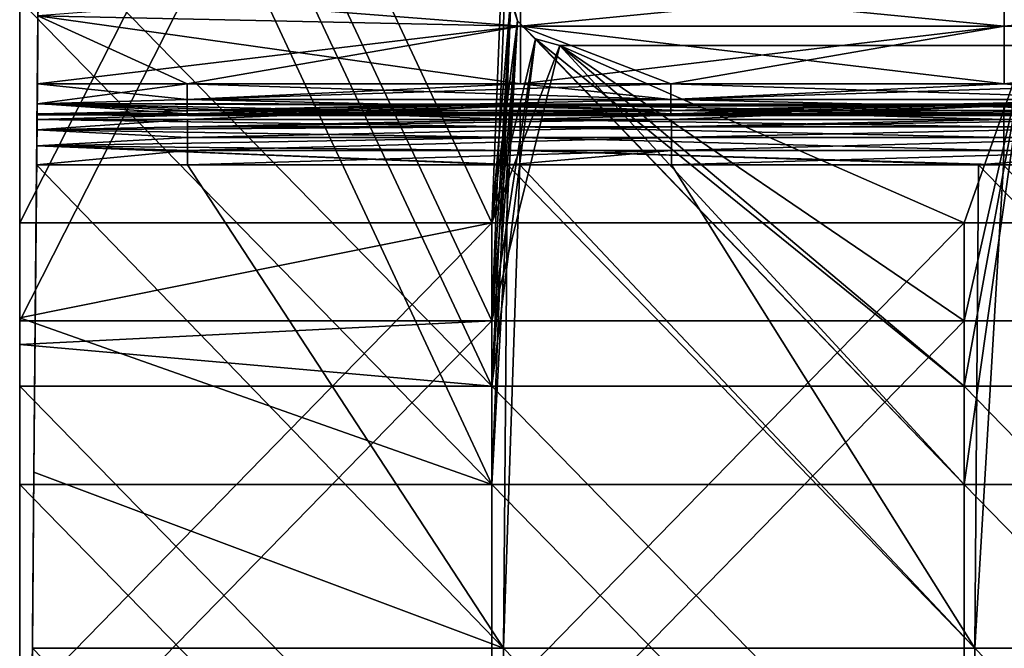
# Model space of a CAD drawing. Header units: millimetres. Extents: x -125 to 125, y -5 to 106.
# Tile 22 of 206: x -125 to -105, y 30 to 43. Entities that reach past the tile are written whole.
import ezdxf

# ---------------------------------------------------------------- set-up
doc = ezdxf.new("R2010")
doc.units = ezdxf.units.MM
doc.header["$LTSCALE"] = 65.185185
for name, color, linetype in [('106', 7, 'CONTINUOUS'), ('107', 7, 'CONTINUOUS'), ('109', 7, 'CONTINUOUS'), ('110', 7, 'CONTINUOUS'), ('111', 7, 'CONTINUOUS'), ('112', 7, 'CONTINUOUS'), ('113', 7, 'CONTINUOUS'), ('114', 7, 'CONTINUOUS'), ('134', 7, 'CONTINUOUS'), ('135', 7, 'CONTINUOUS'), ('136', 7, 'CONTINUOUS'), ('240', 7, 'CONTINUOUS'), ('244', 7, 'CONTINUOUS'), ('248', 7, 'CONTINUOUS'), ('250', 7, 'CONTINUOUS'), ('254', 7, 'CONTINUOUS'), ('274', 7, 'CONTINUOUS'), ('275', 7, 'CONTINUOUS'), ('276', 7, 'CONTINUOUS'), ('279', 7, 'CONTINUOUS')]:
    doc.layers.add(name, color=color, linetype=linetype)

msp = doc.modelspace()

# ---------------------------------------------------------------- linework, layer by layer
at = {"layer": '106', "linetype": 'CONTINUOUS'}
for points in [[(-124.709, 33.311, 49.709), (-124.623, 43.161, 43.27), (-124.709, 33.311, 40.671), (-124.709, 33.311, 49.709)], [(-124.64, 41.219, 44.571), (-124.623, 43.161, 43.27), (-124.709, 33.311, 49.709), (-124.64, 41.219, 44.571)], [(-124.623, 43.161, -43.27), (-124.628, 42.6, -43.792), (-124.709, 33.311, -40.671), (-124.623, 43.161, -43.27)], [(-124.623, 43.16, -33.582), (-124.623, 43.161, -43.27), (-124.709, 33.311, -40.671), (-124.623, 43.16, -33.582)], [(-124.623, 43.161, 43.27), (-124.623, 43.16, 33.582), (-124.709, 33.311, 40.671), (-124.623, 43.161, 43.27)], [(-124.623, 43.16, -14.392), (-124.623, 43.16, -23.987), (-124.709, 33.311, -22.595), (-124.623, 43.16, -14.392)], [(-124.709, 33.311, 13.557), (-124.623, 43.16, 4.798), (-124.709, 33.311, 4.519), (-124.709, 33.311, 13.557)], [(-124.709, 33.311, -22.595), (-124.623, 43.16, -23.987), (-124.709, 33.311, -31.633), (-124.709, 33.311, -22.595)], [(-124.623, 43.16, -23.987), (-124.623, 43.16, -33.582), (-124.709, 33.311, -31.633), (-124.623, 43.16, -23.987)], [(-124.709, 33.311, -31.633), (-124.623, 43.16, -33.582), (-124.709, 33.311, -40.671), (-124.709, 33.311, -31.633)], [(-124.709, 33.311, -13.557), (-124.623, 43.16, -14.392), (-124.709, 33.311, -22.595), (-124.709, 33.311, -13.557)], [(-124.623, 43.16, -4.797), (-124.623, 43.16, -14.392), (-124.709, 33.311, -13.557), (-124.623, 43.16, -4.797)], [(-124.623, 43.16, 14.393), (-124.623, 43.16, 4.798), (-124.709, 33.311, 13.557), (-124.623, 43.16, 14.393)], [(-124.709, 33.311, -4.519), (-124.623, 43.16, -4.797), (-124.709, 33.311, -13.557), (-124.709, 33.311, -4.519)], [(-124.709, 33.311, 4.519), (-124.623, 43.16, -4.797), (-124.709, 33.311, -4.519), (-124.709, 33.311, 4.519)], [(-124.623, 43.16, 4.798), (-124.623, 43.16, -4.797), (-124.709, 33.311, 4.519), (-124.623, 43.16, 4.798)], [(-124.709, 33.311, 31.633), (-124.623, 43.16, 23.988), (-124.709, 33.311, 22.595), (-124.709, 33.311, 31.633)], [(-124.709, 33.311, 40.671), (-124.623, 43.16, 33.582), (-124.709, 33.311, 31.633), (-124.709, 33.311, 40.671)], [(-124.623, 43.16, 23.988), (-124.623, 43.16, 14.393), (-124.709, 33.311, 22.595), (-124.623, 43.16, 23.988)], [(-124.709, 33.311, 22.595), (-124.623, 43.16, 14.393), (-124.709, 33.311, 13.557), (-124.709, 33.311, 22.595)], [(-124.623, 43.16, 33.582), (-124.623, 43.16, 23.988), (-124.709, 33.311, 31.633), (-124.623, 43.16, 33.582)], [(-124.628, 42.599, 43.793), (-124.623, 43.161, 43.27), (-124.64, 41.219, 44.571), (-124.628, 42.599, 43.793)], [(-124.628, 42.6, -43.792), (-124.64, 41.219, -44.571), (-124.709, 33.311, -40.671), (-124.628, 42.6, -43.792)], [(-124.644, 40.81, 44.854), (-124.64, 41.219, 44.571), (-124.709, 33.311, 49.709), (-124.644, 40.81, 44.854)], [(-124.64, 41.219, -44.571), (-124.644, 40.81, -44.854), (-124.709, 33.311, -40.671), (-124.64, 41.219, -44.571)], [(-124.647, 40.491, 49.011), (-124.644, 40.815, 47.413), (-124.709, 33.311, 49.709), (-124.647, 40.491, 49.011)], [(-124.644, 40.815, 47.413), (-124.646, 40.608, 45.796), (-124.709, 33.311, 49.709), (-124.644, 40.815, 47.413)], [(-124.646, 40.608, -45.796), (-124.644, 40.815, -47.413), (-124.709, 33.311, -40.671), (-124.646, 40.608, -45.796)], [(-124.644, 40.815, -47.413), (-124.647, 40.491, -49.011), (-124.709, 33.311, -40.671), (-124.644, 40.815, -47.413)], [(-124.646, 40.588, 45.299), (-124.644, 40.81, 44.854), (-124.709, 33.311, 49.709), (-124.646, 40.588, 45.299)], [(-124.644, 40.81, -44.854), (-124.646, 40.588, -45.298), (-124.709, 33.311, -40.671), (-124.644, 40.81, -44.854)], [(-124.646, 40.608, 45.796), (-124.646, 40.588, 45.299), (-124.709, 33.311, 49.709), (-124.646, 40.608, 45.796)], [(-124.646, 40.588, -45.298), (-124.646, 40.608, -45.796), (-124.709, 33.311, -40.671), (-124.646, 40.588, -45.298)], [(-124.648, 40.279, 49.346), (-124.647, 40.491, 49.011), (-124.709, 33.311, 49.709), (-124.648, 40.279, 49.346)], [(-124.709, 33.311, -40.671), (-124.647, 40.491, -49.011), (-124.648, 40.279, -49.346), (-124.709, 33.311, -40.671)], [(-124.651, 39.953, -49.573), (-124.709, 33.311, -40.671), (-124.648, 40.279, -49.346), (-124.651, 39.953, -49.573)], [(-124.651, 39.953, 49.573), (-124.648, 40.279, 49.346), (-124.709, 33.311, 49.709), (-124.651, 39.953, 49.573)], [(-124.655, 39.565, -49.655), (-124.709, 33.311, -40.671), (-124.651, 39.953, -49.573), (-124.655, 39.565, -49.655)], [(-124.655, 39.565, 49.655), (-124.651, 39.953, 49.573), (-124.709, 33.311, 49.709), (-124.655, 39.565, 49.655)], [(-124.709, 33.311, -49.709), (-124.709, 33.311, -40.671), (-124.655, 39.565, -49.655), (-124.709, 33.311, -49.709)], [(-124.709, 33.311, -40.671), (-124.795, 23.462, -40.742), (-124.795, 23.462, -31.688), (-124.709, 33.311, -40.671)], [(-124.795, 23.462, -40.742), (-124.709, 33.311, -49.709), (-124.741, 29.726, -49.741), (-124.795, 23.462, -40.742)], [(-124.709, 33.311, -40.671), (-124.709, 33.311, -49.709), (-124.795, 23.462, -40.742), (-124.709, 33.311, -40.671)], [(-124.709, 33.311, -31.633), (-124.795, 23.462, -31.688), (-124.795, 23.462, -22.634), (-124.709, 33.311, -31.633)], [(-124.709, 33.311, -31.633), (-124.709, 33.311, -40.671), (-124.795, 23.462, -31.688), (-124.709, 33.311, -31.633)], [(-124.709, 33.311, -22.595), (-124.795, 23.462, -22.634), (-124.795, 23.462, -13.581), (-124.709, 33.311, -22.595)], [(-124.709, 33.311, -22.595), (-124.709, 33.311, -31.633), (-124.795, 23.462, -22.634), (-124.709, 33.311, -22.595)], [(-124.709, 33.311, -13.557), (-124.795, 23.462, -13.581), (-124.795, 23.462, -4.527), (-124.709, 33.311, -13.557)], [(-124.709, 33.311, -13.557), (-124.709, 33.311, -22.595), (-124.795, 23.462, -13.581), (-124.709, 33.311, -13.557)], [(-124.709, 33.311, -4.519), (-124.795, 23.462, -4.527), (-124.795, 23.462, 4.527), (-124.709, 33.311, -4.519)], [(-124.709, 33.311, -4.519), (-124.709, 33.311, -13.557), (-124.795, 23.462, -4.527), (-124.709, 33.311, -4.519)], [(-124.709, 33.311, 4.519), (-124.709, 33.311, -4.519), (-124.795, 23.462, 4.527), (-124.709, 33.311, 4.519)], [(-124.709, 33.311, 13.557), (-124.795, 23.462, 4.527), (-124.795, 23.462, 13.581), (-124.709, 33.311, 13.557)], [(-124.709, 33.311, 13.557), (-124.709, 33.311, 4.519), (-124.795, 23.462, 4.527), (-124.709, 33.311, 13.557)], [(-124.709, 33.311, 22.595), (-124.795, 23.462, 13.581), (-124.795, 23.462, 22.634), (-124.709, 33.311, 22.595)], [(-124.709, 33.311, 22.595), (-124.709, 33.311, 13.557), (-124.795, 23.462, 13.581), (-124.709, 33.311, 22.595)], [(-124.709, 33.311, 31.633), (-124.795, 23.462, 22.634), (-124.795, 23.462, 31.688), (-124.709, 33.311, 31.633)], [(-124.709, 33.311, 31.633), (-124.709, 33.311, 22.595), (-124.795, 23.462, 22.634), (-124.709, 33.311, 31.633)], [(-124.709, 33.311, 40.671), (-124.795, 23.462, 31.688), (-124.795, 23.462, 40.742), (-124.709, 33.311, 40.671)], [(-124.709, 33.311, 40.671), (-124.709, 33.311, 31.633), (-124.795, 23.462, 31.688), (-124.709, 33.311, 40.671)], [(-124.709, 33.311, 49.709), (-124.795, 23.462, 40.742), (-124.741, 29.726, 49.741), (-124.709, 33.311, 49.709)], [(-124.709, 33.311, 49.709), (-124.709, 33.311, 40.671), (-124.795, 23.462, 40.742), (-124.709, 33.311, 49.709)], [(-124.795, 23.462, 40.742), (-124.795, 23.462, 49.795), (-124.741, 29.726, 49.741), (-124.795, 23.462, 40.742)]]:
    msp.add_3dface(points, dxfattribs=at)
at = {"layer": '107', "linetype": 'CONTINUOUS'}
for points in [[(-124.648, 40.279, -49.346), (-124.647, 40.491, -49.011), (-114.809, 40.344, -49.271), (-124.648, 40.279, -49.346)], [(-114.811, 40.128, -49.476), (-124.648, 40.279, -49.346), (-114.809, 40.344, -49.271), (-114.811, 40.128, -49.476)], [(-114.809, 40.344, -49.271), (-124.647, 40.491, -49.011), (-114.807, 40.491, -49.011), (-114.809, 40.344, -49.271)], [(-114.811, 40.128, -49.476), (-114.809, 40.344, -49.271), (-104.961, 40.128, -49.476), (-114.811, 40.128, -49.476)], [(-114.809, 40.344, -49.271), (-114.807, 40.491, -49.011), (-104.959, 40.344, -49.271), (-114.809, 40.344, -49.271)], [(-104.961, 40.128, -49.476), (-114.809, 40.344, -49.271), (-104.959, 40.344, -49.271), (-104.961, 40.128, -49.476)], [(-114.807, 40.491, -49.011), (-104.957, 40.491, -49.011), (-104.959, 40.344, -49.271), (-114.807, 40.491, -49.011)], [(-104.961, 40.128, -49.476), (-104.959, 40.344, -49.271), (-95.111, 40.128, -49.476), (-104.961, 40.128, -49.476)], [(-104.959, 40.344, -49.271), (-104.957, 40.491, -49.011), (-95.109, 40.344, -49.271), (-104.959, 40.344, -49.271)], [(-95.111, 40.128, -49.476), (-104.959, 40.344, -49.271), (-95.109, 40.344, -49.271), (-95.111, 40.128, -49.476)], [(-104.957, 40.491, -49.011), (-95.107, 40.491, -49.011), (-95.109, 40.344, -49.271), (-104.957, 40.491, -49.011)], [(-124.651, 39.953, -49.573), (-124.648, 40.279, -49.346), (-114.811, 40.128, -49.476), (-124.651, 39.953, -49.573)], [(-114.813, 39.86, -49.608), (-124.651, 39.953, -49.573), (-114.811, 40.128, -49.476), (-114.813, 39.86, -49.608)], [(-114.813, 39.86, -49.608), (-114.811, 40.128, -49.476), (-104.963, 39.86, -49.608), (-114.813, 39.86, -49.608)], [(-104.963, 39.86, -49.608), (-114.811, 40.128, -49.476), (-104.961, 40.128, -49.476), (-104.963, 39.86, -49.608)], [(-104.963, 39.86, -49.608), (-104.961, 40.128, -49.476), (-95.113, 39.86, -49.608), (-104.963, 39.86, -49.608)], [(-95.113, 39.86, -49.608), (-104.961, 40.128, -49.476), (-95.111, 40.128, -49.476), (-95.113, 39.86, -49.608)], [(-124.655, 39.565, -49.655), (-124.651, 39.953, -49.573), (-115.066, 39.565, -49.655), (-124.655, 39.565, -49.655)], [(-114.815, 39.565, -49.655), (-124.651, 39.953, -49.573), (-114.813, 39.86, -49.608), (-114.815, 39.565, -49.655)], [(-115.066, 39.565, -49.655), (-124.651, 39.953, -49.573), (-114.815, 39.565, -49.655), (-115.066, 39.565, -49.655)], [(-114.815, 39.565, -49.655), (-114.813, 39.86, -49.608), (-105.477, 39.565, -49.655), (-114.815, 39.565, -49.655)], [(-105.477, 39.565, -49.655), (-114.813, 39.86, -49.608), (-104.965, 39.565, -49.655), (-105.477, 39.565, -49.655)], [(-104.965, 39.565, -49.655), (-114.813, 39.86, -49.608), (-104.963, 39.86, -49.608), (-104.965, 39.565, -49.655)], [(-104.965, 39.565, -49.655), (-104.963, 39.86, -49.608), (-95.888, 39.565, -49.655), (-104.965, 39.565, -49.655)], [(-95.115, 39.565, -49.655), (-104.963, 39.86, -49.608), (-95.113, 39.86, -49.608), (-95.115, 39.565, -49.655)], [(-95.888, 39.565, -49.655), (-104.963, 39.86, -49.608), (-95.115, 39.565, -49.655), (-95.888, 39.565, -49.655)]]:
    msp.add_3dface(points, dxfattribs=at)
at = {"layer": '109', "linetype": 'CONTINUOUS'}
for points in [[(-124.655, 39.565, -49.655), (-115.145, 29.726, -49.741), (-124.709, 33.311, -49.709), (-124.655, 39.565, -49.655)], [(-124.655, 39.565, -49.655), (-115.066, 39.565, -49.655), (-115.145, 29.726, -49.741), (-124.655, 39.565, -49.655)], [(-115.066, 39.565, -49.655), (-114.815, 39.565, -49.655), (-115.145, 29.726, -49.741), (-115.066, 39.565, -49.655)], [(-115.145, 29.726, -49.741), (-114.815, 39.565, -49.655), (-105.55, 29.726, -49.741), (-115.145, 29.726, -49.741)], [(-114.815, 39.565, -49.655), (-105.477, 39.565, -49.655), (-105.55, 29.726, -49.741), (-114.815, 39.565, -49.655)], [(-105.477, 39.565, -49.655), (-104.965, 39.565, -49.655), (-105.55, 29.726, -49.741), (-105.477, 39.565, -49.655)], [(-105.55, 29.726, -49.741), (-104.965, 39.565, -49.655), (-95.954, 29.726, -49.741), (-105.55, 29.726, -49.741)], [(-104.965, 39.565, -49.655), (-95.888, 39.565, -49.655), (-95.954, 29.726, -49.741), (-104.965, 39.565, -49.655)], [(-124.741, 29.726, -49.741), (-124.709, 33.311, -49.709), (-115.145, 29.726, -49.741), (-124.741, 29.726, -49.741)], [(-124.741, 29.726, -49.741), (-115.145, 29.726, -49.741), (-115.225, 19.876, -49.827), (-124.741, 29.726, -49.741)], [(-115.145, 29.726, -49.741), (-105.622, 19.876, -49.827), (-115.225, 19.876, -49.827), (-115.145, 29.726, -49.741)], [(-115.145, 29.726, -49.741), (-105.55, 29.726, -49.741), (-105.622, 19.876, -49.827), (-115.145, 29.726, -49.741)], [(-105.55, 29.726, -49.741), (-96.02, 19.876, -49.827), (-105.622, 19.876, -49.827), (-105.55, 29.726, -49.741)], [(-105.55, 29.726, -49.741), (-95.954, 29.726, -49.741), (-96.02, 19.876, -49.827), (-105.55, 29.726, -49.741)]]:
    msp.add_3dface(points, dxfattribs=at)
at = {"layer": '110', "linetype": 'CONTINUOUS'}
for points in [[(-124.655, 39.565, 49.655), (-124.709, 33.311, 49.709), (-115.145, 29.726, 49.741), (-124.655, 39.565, 49.655)], [(-124.655, 39.565, 49.655), (-115.145, 29.726, 49.741), (-121.58, 39.565, 49.655), (-124.655, 39.565, 49.655)], [(-121.58, 39.565, 49.655), (-115.145, 29.726, 49.741), (-115.066, 39.565, 49.655), (-121.58, 39.565, 49.655)], [(-115.145, 29.726, 49.741), (-105.55, 29.726, 49.741), (-115.066, 39.565, 49.655), (-115.145, 29.726, 49.741)], [(-115.066, 39.565, 49.655), (-105.55, 29.726, 49.741), (-111.73, 39.565, 49.655), (-115.066, 39.565, 49.655)], [(-111.73, 39.565, 49.655), (-105.55, 29.726, 49.741), (-105.477, 39.565, 49.655), (-111.73, 39.565, 49.655)], [(-105.55, 29.726, 49.741), (-95.954, 29.726, 49.741), (-105.477, 39.565, 49.655), (-105.55, 29.726, 49.741)], [(-105.477, 39.565, 49.655), (-95.954, 29.726, 49.741), (-101.88, 39.565, 49.655), (-105.477, 39.565, 49.655)], [(-124.709, 33.311, 49.709), (-124.741, 29.726, 49.741), (-115.145, 29.726, 49.741), (-124.709, 33.311, 49.709)], [(-124.741, 29.726, 49.741), (-124.795, 23.462, 49.795), (-115.225, 19.876, 49.827), (-124.741, 29.726, 49.741)], [(-115.145, 29.726, 49.741), (-124.741, 29.726, 49.741), (-115.225, 19.876, 49.827), (-115.145, 29.726, 49.741)], [(-115.145, 29.726, 49.741), (-115.225, 19.876, 49.827), (-105.622, 19.876, 49.827), (-115.145, 29.726, 49.741)], [(-105.55, 29.726, 49.741), (-115.145, 29.726, 49.741), (-105.622, 19.876, 49.827), (-105.55, 29.726, 49.741)], [(-105.55, 29.726, 49.741), (-105.622, 19.876, 49.827), (-96.02, 19.876, 49.827), (-105.55, 29.726, 49.741)], [(-95.954, 29.726, 49.741), (-105.55, 29.726, 49.741), (-96.02, 19.876, 49.827), (-95.954, 29.726, 49.741)]]:
    msp.add_3dface(points, dxfattribs=at)
at = {"layer": '111', "linetype": 'CONTINUOUS'}
for points in [[(-121.58, 40.491, 49.011), (-124.648, 40.279, 49.346), (-121.58, 40.344, 49.271), (-121.58, 40.491, 49.011)], [(-124.647, 40.491, 49.011), (-124.648, 40.279, 49.346), (-121.58, 40.491, 49.011), (-124.647, 40.491, 49.011)], [(-121.58, 40.344, 49.271), (-124.648, 40.279, 49.346), (-121.58, 40.128, 49.476), (-121.58, 40.344, 49.271)], [(-121.58, 40.344, 49.271), (-111.73, 40.491, 49.011), (-114.807, 40.491, 49.011), (-121.58, 40.344, 49.271)], [(-121.58, 40.344, 49.271), (-111.73, 40.344, 49.271), (-111.73, 40.491, 49.011), (-121.58, 40.344, 49.271)], [(-121.58, 40.491, 49.011), (-121.58, 40.344, 49.271), (-114.807, 40.491, 49.011), (-121.58, 40.491, 49.011)], [(-121.58, 40.128, 49.476), (-111.73, 40.128, 49.476), (-111.73, 40.344, 49.271), (-121.58, 40.128, 49.476)], [(-121.58, 40.344, 49.271), (-121.58, 40.128, 49.476), (-111.73, 40.344, 49.271), (-121.58, 40.344, 49.271)], [(-101.88, 40.344, 49.271), (-101.88, 40.491, 49.011), (-111.73, 40.344, 49.271), (-101.88, 40.344, 49.271)], [(-101.88, 40.491, 49.011), (-104.957, 40.491, 49.011), (-111.73, 40.344, 49.271), (-101.88, 40.491, 49.011)], [(-111.73, 40.344, 49.271), (-104.957, 40.491, 49.011), (-111.73, 40.491, 49.011), (-111.73, 40.344, 49.271)], [(-101.88, 40.128, 49.476), (-101.88, 40.344, 49.271), (-111.73, 40.128, 49.476), (-101.88, 40.128, 49.476)], [(-111.73, 40.128, 49.476), (-101.88, 40.344, 49.271), (-111.73, 40.344, 49.271), (-111.73, 40.128, 49.476)], [(-124.648, 40.279, 49.346), (-124.651, 39.953, 49.573), (-121.58, 40.128, 49.476), (-124.648, 40.279, 49.346)], [(-121.58, 40.128, 49.476), (-124.651, 39.953, 49.573), (-121.58, 39.86, 49.608), (-121.58, 40.128, 49.476)], [(-121.58, 39.86, 49.608), (-111.73, 39.86, 49.608), (-111.73, 40.128, 49.476), (-121.58, 39.86, 49.608)], [(-121.58, 40.128, 49.476), (-121.58, 39.86, 49.608), (-111.73, 40.128, 49.476), (-121.58, 40.128, 49.476)], [(-101.88, 39.86, 49.608), (-101.88, 40.128, 49.476), (-111.73, 39.86, 49.608), (-101.88, 39.86, 49.608)], [(-111.73, 39.86, 49.608), (-101.88, 40.128, 49.476), (-111.73, 40.128, 49.476), (-111.73, 39.86, 49.608)], [(-124.651, 39.953, 49.573), (-124.655, 39.565, 49.655), (-121.58, 39.86, 49.608), (-124.651, 39.953, 49.573)], [(-124.655, 39.565, 49.655), (-121.58, 39.565, 49.655), (-121.58, 39.86, 49.608), (-124.655, 39.565, 49.655)], [(-121.58, 39.565, 49.655), (-115.066, 39.565, 49.655), (-111.73, 39.86, 49.608), (-121.58, 39.565, 49.655)], [(-121.58, 39.86, 49.608), (-121.58, 39.565, 49.655), (-111.73, 39.86, 49.608), (-121.58, 39.86, 49.608)], [(-115.066, 39.565, 49.655), (-111.73, 39.565, 49.655), (-111.73, 39.86, 49.608), (-115.066, 39.565, 49.655)], [(-111.73, 39.565, 49.655), (-105.477, 39.565, 49.655), (-101.88, 39.86, 49.608), (-111.73, 39.565, 49.655)], [(-111.73, 39.565, 49.655), (-101.88, 39.86, 49.608), (-111.73, 39.86, 49.608), (-111.73, 39.565, 49.655)], [(-105.477, 39.565, 49.655), (-101.88, 39.565, 49.655), (-101.88, 39.86, 49.608), (-105.477, 39.565, 49.655)]]:
    msp.add_3dface(points, dxfattribs=at)
at = {"layer": '112', "linetype": 'CONTINUOUS'}
for points in [[(-124.644, 40.815, 47.413), (-124.647, 40.491, 49.011), (-114.807, 40.766, 47.956), (-124.644, 40.815, 47.413)], [(-124.647, 40.491, 49.011), (-121.58, 40.491, 49.011), (-114.807, 40.766, 47.956), (-124.647, 40.491, 49.011)], [(-124.646, 40.608, 45.796), (-124.644, 40.815, 47.413), (-121.589, 40.608, 45.796), (-124.646, 40.608, 45.796)], [(-124.644, 40.815, 47.413), (-114.807, 40.766, 47.956), (-114.807, 40.805, 46.867), (-124.644, 40.815, 47.413)], [(-124.644, 40.815, 47.413), (-114.807, 40.805, 46.867), (-114.807, 40.608, 45.796), (-124.644, 40.815, 47.413)], [(-124.644, 40.815, 47.413), (-114.807, 40.608, 45.796), (-121.589, 40.608, 45.796), (-124.644, 40.815, 47.413)], [(-121.58, 40.491, 49.011), (-114.807, 40.491, 49.011), (-114.807, 40.766, 47.956), (-121.58, 40.491, 49.011)], [(-104.957, 40.805, 46.867), (-104.957, 40.608, 45.796), (-114.807, 40.805, 46.867), (-104.957, 40.805, 46.867)], [(-114.807, 40.766, 47.956), (-104.957, 40.805, 46.867), (-114.807, 40.805, 46.867), (-114.807, 40.766, 47.956)], [(-104.957, 40.766, 47.956), (-104.957, 40.805, 46.867), (-114.807, 40.766, 47.956), (-104.957, 40.766, 47.956)], [(-114.807, 40.608, 45.796), (-114.807, 40.805, 46.867), (-111.739, 40.608, 45.796), (-114.807, 40.608, 45.796)], [(-114.807, 40.805, 46.867), (-104.957, 40.608, 45.796), (-111.739, 40.608, 45.796), (-114.807, 40.805, 46.867)], [(-114.807, 40.491, 49.011), (-104.957, 40.766, 47.956), (-114.807, 40.766, 47.956), (-114.807, 40.491, 49.011)], [(-114.807, 40.491, 49.011), (-111.73, 40.491, 49.011), (-104.957, 40.766, 47.956), (-114.807, 40.491, 49.011)], [(-111.73, 40.491, 49.011), (-104.957, 40.491, 49.011), (-104.957, 40.766, 47.956), (-111.73, 40.491, 49.011)], [(-104.957, 40.608, 45.796), (-104.957, 40.805, 46.867), (-101.889, 40.608, 45.796), (-104.957, 40.608, 45.796)], [(-104.957, 40.805, 46.867), (-95.107, 40.608, 45.796), (-101.889, 40.608, 45.796), (-104.957, 40.805, 46.867)], [(-104.957, 40.766, 47.956), (-95.107, 40.805, 46.867), (-104.957, 40.805, 46.867), (-104.957, 40.766, 47.956)], [(-95.107, 40.805, 46.867), (-95.107, 40.608, 45.796), (-104.957, 40.805, 46.867), (-95.107, 40.805, 46.867)], [(-95.107, 40.766, 47.956), (-95.107, 40.805, 46.867), (-104.957, 40.766, 47.956), (-95.107, 40.766, 47.956)], [(-104.957, 40.491, 49.011), (-95.107, 40.766, 47.956), (-104.957, 40.766, 47.956), (-104.957, 40.491, 49.011)], [(-104.957, 40.491, 49.011), (-101.88, 40.491, 49.011), (-95.107, 40.766, 47.956), (-104.957, 40.491, 49.011)]]:
    msp.add_3dface(points, dxfattribs=at)
at = {"layer": '113', "linetype": 'CONTINUOUS'}
for points in [[(-124.64, 41.219, 44.571), (-124.644, 40.81, 44.854), (-121.589, 41.219, 44.571), (-124.64, 41.219, 44.571)], [(-124.644, 40.81, 44.854), (-121.589, 40.898, 44.764), (-121.589, 41.219, 44.571), (-124.644, 40.81, 44.854)], [(-111.739, 40.898, 44.764), (-111.739, 41.219, 44.571), (-121.589, 40.898, 44.764), (-111.739, 40.898, 44.764)], [(-121.589, 40.898, 44.764), (-114.8, 41.219, 44.571), (-121.589, 41.219, 44.571), (-121.589, 40.898, 44.764)], [(-111.739, 41.219, 44.571), (-114.8, 41.219, 44.571), (-121.589, 40.898, 44.764), (-111.739, 41.219, 44.571)], [(-111.739, 40.898, 44.764), (-104.951, 41.219, 44.571), (-111.739, 41.219, 44.571), (-111.739, 40.898, 44.764)], [(-101.889, 41.219, 44.571), (-104.951, 41.219, 44.571), (-111.739, 40.898, 44.764), (-101.889, 41.219, 44.571)], [(-101.889, 40.898, 44.764), (-101.889, 41.219, 44.571), (-111.739, 40.898, 44.764), (-101.889, 40.898, 44.764)], [(-124.644, 40.81, 44.854), (-124.646, 40.588, 45.299), (-121.589, 40.671, 45.062), (-124.644, 40.81, 44.854)], [(-124.644, 40.81, 44.854), (-121.589, 40.671, 45.062), (-121.589, 40.898, 44.764), (-124.644, 40.81, 44.854)], [(-111.739, 40.671, 45.062), (-111.739, 40.898, 44.764), (-121.589, 40.671, 45.062), (-111.739, 40.671, 45.062)], [(-121.589, 40.671, 45.062), (-111.739, 40.898, 44.764), (-121.589, 40.898, 44.764), (-121.589, 40.671, 45.062)], [(-111.739, 40.671, 45.062), (-101.889, 40.898, 44.764), (-111.739, 40.898, 44.764), (-111.739, 40.671, 45.062)], [(-101.889, 40.671, 45.062), (-101.889, 40.898, 44.764), (-111.739, 40.671, 45.062), (-101.889, 40.671, 45.062)], [(-124.646, 40.588, 45.299), (-121.589, 40.57, 45.423), (-121.589, 40.671, 45.062), (-124.646, 40.588, 45.299)], [(-124.646, 40.608, 45.796), (-121.589, 40.608, 45.796), (-121.589, 40.57, 45.423), (-124.646, 40.608, 45.796)], [(-124.646, 40.588, 45.299), (-124.646, 40.608, 45.796), (-121.589, 40.57, 45.423), (-124.646, 40.588, 45.299)], [(-121.589, 40.57, 45.423), (-111.739, 40.671, 45.062), (-121.589, 40.671, 45.062), (-121.589, 40.57, 45.423)], [(-111.739, 40.57, 45.423), (-111.739, 40.671, 45.062), (-121.589, 40.57, 45.423), (-111.739, 40.57, 45.423)], [(-121.589, 40.608, 45.796), (-114.807, 40.608, 45.796), (-111.739, 40.57, 45.423), (-121.589, 40.608, 45.796)], [(-121.589, 40.608, 45.796), (-111.739, 40.57, 45.423), (-121.589, 40.57, 45.423), (-121.589, 40.608, 45.796)], [(-114.807, 40.608, 45.796), (-111.739, 40.608, 45.796), (-111.739, 40.57, 45.423), (-114.807, 40.608, 45.796)], [(-111.739, 40.57, 45.423), (-101.889, 40.671, 45.062), (-111.739, 40.671, 45.062), (-111.739, 40.57, 45.423)], [(-101.889, 40.57, 45.423), (-101.889, 40.671, 45.062), (-111.739, 40.57, 45.423), (-101.889, 40.57, 45.423)], [(-111.739, 40.608, 45.796), (-101.889, 40.57, 45.423), (-111.739, 40.57, 45.423), (-111.739, 40.608, 45.796)], [(-111.739, 40.608, 45.796), (-104.957, 40.608, 45.796), (-101.889, 40.57, 45.423), (-111.739, 40.608, 45.796)], [(-104.957, 40.608, 45.796), (-101.889, 40.608, 45.796), (-101.889, 40.57, 45.423), (-104.957, 40.608, 45.796)]]:
    msp.add_3dface(points, dxfattribs=at)
at = {"layer": '114', "linetype": 'CONTINUOUS'}
for points in [[(-124.628, 42.599, 43.793), (-114.8, 42.388, 43.952), (-114.8, 43.354, 43.048), (-124.628, 42.599, 43.793)], [(-114.8, 42.388, 43.952), (-104.951, 43.354, 43.048), (-114.8, 43.354, 43.048), (-114.8, 42.388, 43.952)], [(-104.951, 42.388, 43.952), (-104.951, 43.354, 43.048), (-114.8, 42.388, 43.952), (-104.951, 42.388, 43.952)], [(-104.951, 42.388, 43.952), (-95.101, 43.354, 43.048), (-104.951, 43.354, 43.048), (-104.951, 42.388, 43.952)], [(-95.101, 42.388, 43.952), (-95.101, 43.354, 43.048), (-104.951, 42.388, 43.952), (-95.101, 42.388, 43.952)], [(-124.628, 42.599, 43.793), (-124.64, 41.219, 44.571), (-114.8, 42.388, 43.952), (-124.628, 42.599, 43.793)], [(-124.64, 41.219, 44.571), (-121.589, 41.219, 44.571), (-114.8, 42.388, 43.952), (-124.64, 41.219, 44.571)], [(-121.589, 41.219, 44.571), (-114.8, 41.219, 44.571), (-114.8, 42.388, 43.952), (-121.589, 41.219, 44.571)], [(-114.8, 41.219, 44.571), (-111.739, 41.219, 44.571), (-104.951, 42.388, 43.952), (-114.8, 41.219, 44.571)], [(-114.8, 41.219, 44.571), (-104.951, 42.388, 43.952), (-114.8, 42.388, 43.952), (-114.8, 41.219, 44.571)], [(-111.739, 41.219, 44.571), (-104.951, 41.219, 44.571), (-104.951, 42.388, 43.952), (-111.739, 41.219, 44.571)], [(-104.951, 41.219, 44.571), (-101.889, 41.219, 44.571), (-95.101, 42.388, 43.952), (-104.951, 41.219, 44.571)], [(-104.951, 41.219, 44.571), (-95.101, 42.388, 43.952), (-104.951, 42.388, 43.952), (-104.951, 41.219, 44.571)]]:
    msp.add_3dface(points, dxfattribs=at)
at = {"layer": '134', "linetype": 'CONTINUOUS'}
for points in [[(-124.623, 43.161, -43.27), (-114.8, 43.354, -43.048), (-114.8, 42.388, -43.952), (-124.623, 43.161, -43.27)], [(-114.8, 43.354, -43.048), (-104.951, 42.388, -43.952), (-114.8, 42.388, -43.952), (-114.8, 43.354, -43.048)], [(-104.951, 43.354, -43.048), (-104.951, 42.388, -43.952), (-114.8, 43.354, -43.048), (-104.951, 43.354, -43.048)], [(-124.628, 42.6, -43.792), (-124.623, 43.161, -43.27), (-114.8, 42.388, -43.952), (-124.628, 42.6, -43.792)], [(-124.64, 41.219, -44.571), (-124.628, 42.6, -43.792), (-121.589, 41.219, -44.571), (-124.64, 41.219, -44.571)], [(-124.628, 42.6, -43.792), (-114.8, 41.219, -44.571), (-121.589, 41.219, -44.571), (-124.628, 42.6, -43.792)], [(-124.628, 42.6, -43.792), (-114.8, 42.388, -43.952), (-114.8, 41.219, -44.571), (-124.628, 42.6, -43.792)], [(-114.8, 42.388, -43.952), (-111.739, 41.219, -44.571), (-114.8, 41.219, -44.571), (-114.8, 42.388, -43.952)], [(-104.951, 41.219, -44.571), (-111.739, 41.219, -44.571), (-114.8, 42.388, -43.952), (-104.951, 41.219, -44.571)], [(-104.951, 42.388, -43.952), (-104.951, 41.219, -44.571), (-114.8, 42.388, -43.952), (-104.951, 42.388, -43.952)]]:
    msp.add_3dface(points, dxfattribs=at)
at = {"layer": '135', "linetype": 'CONTINUOUS'}
for points in [[(-124.644, 40.81, -44.854), (-124.64, 41.219, -44.571), (-121.589, 40.898, -44.764), (-124.644, 40.81, -44.854)], [(-124.64, 41.219, -44.571), (-121.589, 41.219, -44.571), (-121.589, 40.898, -44.764), (-124.64, 41.219, -44.571)], [(-121.589, 41.219, -44.571), (-111.739, 40.898, -44.764), (-121.589, 40.898, -44.764), (-121.589, 41.219, -44.571)], [(-121.589, 41.219, -44.571), (-114.8, 41.219, -44.571), (-111.739, 40.898, -44.764), (-121.589, 41.219, -44.571)], [(-114.8, 41.219, -44.571), (-111.739, 41.219, -44.571), (-111.739, 40.898, -44.764), (-114.8, 41.219, -44.571)], [(-111.739, 41.219, -44.571), (-104.951, 41.219, -44.571), (-101.889, 40.898, -44.764), (-111.739, 41.219, -44.571)], [(-111.739, 41.219, -44.571), (-101.889, 40.898, -44.764), (-111.739, 40.898, -44.764), (-111.739, 41.219, -44.571)], [(-124.646, 40.588, -45.298), (-124.644, 40.81, -44.854), (-121.589, 40.671, -45.062), (-124.646, 40.588, -45.298)], [(-124.644, 40.81, -44.854), (-121.589, 40.898, -44.764), (-121.589, 40.671, -45.062), (-124.644, 40.81, -44.854)], [(-111.739, 40.898, -44.764), (-111.739, 40.671, -45.062), (-121.589, 40.898, -44.764), (-111.739, 40.898, -44.764)], [(-121.589, 40.898, -44.764), (-111.739, 40.671, -45.062), (-121.589, 40.671, -45.062), (-121.589, 40.898, -44.764)], [(-111.739, 40.898, -44.764), (-101.889, 40.671, -45.062), (-111.739, 40.671, -45.062), (-111.739, 40.898, -44.764)], [(-101.889, 40.898, -44.764), (-101.889, 40.671, -45.062), (-111.739, 40.898, -44.764), (-101.889, 40.898, -44.764)], [(-124.646, 40.588, -45.298), (-121.589, 40.671, -45.062), (-121.589, 40.57, -45.423), (-124.646, 40.588, -45.298)], [(-124.646, 40.588, -45.298), (-121.589, 40.57, -45.423), (-121.589, 40.608, -45.796), (-124.646, 40.588, -45.298)], [(-124.646, 40.608, -45.796), (-124.646, 40.588, -45.298), (-121.589, 40.608, -45.796), (-124.646, 40.608, -45.796)], [(-121.589, 40.671, -45.062), (-111.739, 40.57, -45.423), (-121.589, 40.57, -45.423), (-121.589, 40.671, -45.062)], [(-111.739, 40.671, -45.062), (-111.739, 40.57, -45.423), (-121.589, 40.671, -45.062), (-111.739, 40.671, -45.062)], [(-121.589, 40.57, -45.423), (-114.807, 40.608, -45.796), (-121.589, 40.608, -45.796), (-121.589, 40.57, -45.423)], [(-111.739, 40.608, -45.796), (-114.807, 40.608, -45.796), (-121.589, 40.57, -45.423), (-111.739, 40.608, -45.796)], [(-111.739, 40.57, -45.423), (-111.739, 40.608, -45.796), (-121.589, 40.57, -45.423), (-111.739, 40.57, -45.423)], [(-111.739, 40.671, -45.062), (-101.889, 40.57, -45.423), (-111.739, 40.57, -45.423), (-111.739, 40.671, -45.062)], [(-101.889, 40.671, -45.062), (-101.889, 40.57, -45.423), (-111.739, 40.671, -45.062), (-101.889, 40.671, -45.062)], [(-101.889, 40.57, -45.423), (-101.889, 40.608, -45.796), (-111.739, 40.57, -45.423), (-101.889, 40.57, -45.423)], [(-111.739, 40.57, -45.423), (-104.957, 40.608, -45.796), (-111.739, 40.608, -45.796), (-111.739, 40.57, -45.423)], [(-101.889, 40.608, -45.796), (-104.957, 40.608, -45.796), (-111.739, 40.57, -45.423), (-101.889, 40.608, -45.796)]]:
    msp.add_3dface(points, dxfattribs=at)
at = {"layer": '136', "linetype": 'CONTINUOUS'}
for points in [[(-124.647, 40.491, -49.011), (-124.644, 40.815, -47.413), (-114.807, 40.491, -49.011), (-124.647, 40.491, -49.011)], [(-124.644, 40.815, -47.413), (-124.646, 40.608, -45.796), (-114.807, 40.805, -46.867), (-124.644, 40.815, -47.413)], [(-124.646, 40.608, -45.796), (-121.589, 40.608, -45.796), (-114.807, 40.805, -46.867), (-124.646, 40.608, -45.796)], [(-114.807, 40.491, -49.011), (-124.644, 40.815, -47.413), (-114.807, 40.766, -47.956), (-114.807, 40.491, -49.011)], [(-114.807, 40.766, -47.956), (-124.644, 40.815, -47.413), (-114.807, 40.805, -46.867), (-114.807, 40.766, -47.956)], [(-121.589, 40.608, -45.796), (-114.807, 40.608, -45.796), (-114.807, 40.805, -46.867), (-121.589, 40.608, -45.796)], [(-104.957, 40.766, -47.956), (-114.807, 40.805, -46.867), (-104.957, 40.805, -46.867), (-104.957, 40.766, -47.956)], [(-114.807, 40.766, -47.956), (-114.807, 40.805, -46.867), (-104.957, 40.766, -47.956), (-114.807, 40.766, -47.956)], [(-114.807, 40.805, -46.867), (-114.807, 40.608, -45.796), (-104.957, 40.805, -46.867), (-114.807, 40.805, -46.867)], [(-114.807, 40.608, -45.796), (-111.739, 40.608, -45.796), (-104.957, 40.805, -46.867), (-114.807, 40.608, -45.796)], [(-104.957, 40.491, -49.011), (-114.807, 40.766, -47.956), (-104.957, 40.766, -47.956), (-104.957, 40.491, -49.011)], [(-104.957, 40.491, -49.011), (-114.807, 40.491, -49.011), (-114.807, 40.766, -47.956), (-104.957, 40.491, -49.011)], [(-111.739, 40.608, -45.796), (-104.957, 40.608, -45.796), (-104.957, 40.805, -46.867), (-111.739, 40.608, -45.796)], [(-104.957, 40.805, -46.867), (-104.957, 40.608, -45.796), (-95.107, 40.805, -46.867), (-104.957, 40.805, -46.867)], [(-104.957, 40.608, -45.796), (-101.889, 40.608, -45.796), (-95.107, 40.805, -46.867), (-104.957, 40.608, -45.796)], [(-104.957, 40.766, -47.956), (-104.957, 40.805, -46.867), (-95.107, 40.766, -47.956), (-104.957, 40.766, -47.956)], [(-95.107, 40.766, -47.956), (-104.957, 40.805, -46.867), (-95.107, 40.805, -46.867), (-95.107, 40.766, -47.956)], [(-95.107, 40.491, -49.011), (-104.957, 40.766, -47.956), (-95.107, 40.766, -47.956), (-95.107, 40.491, -49.011)], [(-95.107, 40.491, -49.011), (-104.957, 40.491, -49.011), (-104.957, 40.766, -47.956), (-95.107, 40.491, -49.011)]]:
    msp.add_3dface(points, dxfattribs=at)
at = {"layer": '240', "linetype": 'CONTINUOUS'}
for points in [[(-125, 41.25, 52.838), (-125, 50.5, 52.838), (-125, 45.818, 52.5), (-125, 41.25, 52.838)], [(-125, 41.25, 52.838), (-125, 45.636, 55.5), (-125, 50.5, 52.838), (-125, 41.25, 52.838)], [(-125, 38.389, 52.5), (-125, 41.25, 52.838), (-125, 45.818, 52.5), (-125, 38.389, 52.5)], [(-125, 45.636, -55.5), (-125, 36.389, -55.5), (-125, 42.911, -52.5), (-125, 45.636, -55.5)], [(-125, 44.911, 55.5), (-125, 45.636, 55.5), (-125, 41.25, 52.838), (-125, 44.911, 55.5)], [(-125, 35.909, 55.5), (-125, 44.911, 55.5), (-125, 41.25, 52.838), (-125, 35.909, 55.5)], [(-125, 42.911, -52.5), (-125, 36.389, -55.5), (-125, 36.455, -52.5), (-125, 42.911, -52.5)], [(-125, 36.455, 52.5), (-125, 41.25, 52.838), (-125, 38.389, 52.5), (-125, 36.455, 52.5)], [(-125, 32, 52.838), (-125, 41.25, 52.838), (-125, 36.455, 52.5), (-125, 32, 52.838)], [(-125, 32, 52.838), (-125, 35.909, 55.5), (-125, 41.25, 52.838), (-125, 32, 52.838)], [(-125, 36.455, -52.5), (-125, 35.909, -55.5), (-125, 33.061, -52.5), (-125, 36.455, -52.5)], [(-125, 36.389, -55.5), (-125, 35.909, -55.5), (-125, 36.455, -52.5), (-125, 36.389, -55.5)], [(-125, 28.54, 52.5), (-125, 32, 52.838), (-125, 36.455, 52.5), (-125, 28.54, 52.5)], [(-125, 35.909, -55.5), (-125, 26.54, -55.5), (-125, 33.061, -52.5), (-125, 35.909, -55.5)], [(-125, 35.061, 55.5), (-125, 35.909, 55.5), (-125, 32, 52.838), (-125, 35.061, 55.5)], [(-125, 26.182, 55.5), (-125, 35.061, 55.5), (-125, 32, 52.838), (-125, 26.182, 55.5)], [(-125, 33.061, -52.5), (-125, 26.54, -55.5), (-125, 27.091, -52.5), (-125, 33.061, -52.5)], [(-125, 27.091, 52.5), (-125, 32, 52.838), (-125, 28.54, 52.5), (-125, 27.091, 52.5)], [(-125, 22.75, 52.838), (-125, 32, 52.838), (-125, 27.091, 52.5), (-125, 22.75, 52.838)], [(-125, 22.75, 52.838), (-125, 26.182, 55.5), (-125, 32, 52.838), (-125, 22.75, 52.838)]]:
    msp.add_3dface(points, dxfattribs=at)
at = {"layer": '244', "linetype": 'CONTINUOUS'}
for points in [[(-125, 36.389, -55.5), (-125, 45.636, -55.5), (-120, 46.239, -55.5), (-125, 36.389, -55.5)], [(-125, 36.389, -55.5), (-120, 46.239, -55.5), (-115.385, 36.389, -55.5), (-125, 36.389, -55.5)], [(-120, 46.239, -55.5), (-115, 46.239, -55.5), (-115.385, 36.389, -55.5), (-120, 46.239, -55.5)], [(-115.385, 36.389, -55.5), (-115, 46.239, -55.5), (-115, 43, -55.5), (-115.385, 36.389, -55.5)], [(-114.866, 42.5, -55.5), (-115.385, 36.389, -55.5), (-115, 43, -55.5), (-114.866, 42.5, -55.5)], [(-114.5, 42.134, -55.5), (-115.385, 36.389, -55.5), (-114.866, 42.5, -55.5), (-114.5, 42.134, -55.5)], [(-114, 42, -55.5), (-115.385, 36.389, -55.5), (-114.5, 42.134, -55.5), (-114, 42, -55.5)], [(-105.769, 36.389, -55.5), (-115.385, 36.389, -55.5), (-114, 42, -55.5), (-105.769, 36.389, -55.5)], [(-104.5, 42, -55.5), (-105.769, 36.389, -55.5), (-114, 42, -55.5), (-104.5, 42, -55.5)], [(-96.154, 36.389, -55.5), (-105.769, 36.389, -55.5), (-104.5, 42, -55.5), (-96.154, 36.389, -55.5)], [(-125, 26.54, -55.5), (-125, 35.909, -55.5), (-115.385, 36.389, -55.5), (-125, 26.54, -55.5)], [(-125, 26.54, -55.5), (-115.385, 36.389, -55.5), (-115.385, 26.54, -55.5), (-125, 26.54, -55.5)], [(-125, 35.909, -55.5), (-125, 36.389, -55.5), (-115.385, 36.389, -55.5), (-125, 35.909, -55.5)], [(-115.385, 36.389, -55.5), (-105.769, 36.389, -55.5), (-115.385, 26.54, -55.5), (-115.385, 36.389, -55.5)], [(-115.385, 26.54, -55.5), (-105.769, 36.389, -55.5), (-105.769, 26.54, -55.5), (-115.385, 26.54, -55.5)], [(-105.769, 26.54, -55.5), (-96.154, 36.389, -55.5), (-96.154, 26.54, -55.5), (-105.769, 26.54, -55.5)], [(-105.769, 36.389, -55.5), (-96.154, 36.389, -55.5), (-105.769, 26.54, -55.5), (-105.769, 36.389, -55.5)]]:
    msp.add_3dface(points, dxfattribs=at)
at = {"layer": '248', "linetype": 'CONTINUOUS'}
for points in [[(-125, 44.911, 55.5), (-115.385, 35.061, 55.5), (-120, 44.911, 55.5), (-125, 44.911, 55.5)], [(-125, 44.911, 55.5), (-125, 35.909, 55.5), (-115.385, 35.061, 55.5), (-125, 44.911, 55.5)], [(-120, 44.911, 55.5), (-115.385, 35.061, 55.5), (-115, 43, 55.5), (-120, 44.911, 55.5)], [(-115, 43, 55.5), (-115.385, 35.061, 55.5), (-114.866, 42.5, 55.5), (-115, 43, 55.5)], [(-114.866, 42.5, 55.5), (-115.385, 35.061, 55.5), (-114.5, 42.134, 55.5), (-114.866, 42.5, 55.5)], [(-115.385, 35.061, 55.5), (-105.769, 35.061, 55.5), (-114.5, 42.134, 55.5), (-115.385, 35.061, 55.5)], [(-114.5, 42.134, 55.5), (-105.769, 35.061, 55.5), (-114, 42, 55.5), (-114.5, 42.134, 55.5)], [(-114, 42, 55.5), (-105.769, 35.061, 55.5), (-104.5, 42, 55.5), (-114, 42, 55.5)], [(-105.769, 35.061, 55.5), (-96.154, 35.061, 55.5), (-104.5, 42, 55.5), (-105.769, 35.061, 55.5)], [(-125, 35.909, 55.5), (-125, 35.061, 55.5), (-115.385, 35.061, 55.5), (-125, 35.909, 55.5)], [(-125, 35.061, 55.5), (-115.385, 25.212, 55.5), (-115.385, 35.061, 55.5), (-125, 35.061, 55.5)], [(-125, 35.061, 55.5), (-125, 26.182, 55.5), (-115.385, 25.212, 55.5), (-125, 35.061, 55.5)], [(-115.385, 35.061, 55.5), (-105.769, 25.212, 55.5), (-105.769, 35.061, 55.5), (-115.385, 35.061, 55.5)], [(-115.385, 25.212, 55.5), (-105.769, 25.212, 55.5), (-115.385, 35.061, 55.5), (-115.385, 25.212, 55.5)], [(-105.769, 35.061, 55.5), (-96.154, 25.212, 55.5), (-96.154, 35.061, 55.5), (-105.769, 35.061, 55.5)], [(-105.769, 25.212, 55.5), (-96.154, 25.212, 55.5), (-105.769, 35.061, 55.5), (-105.769, 25.212, 55.5)]]:
    msp.add_3dface(points, dxfattribs=at)
at = {"layer": '250', "linetype": 'CONTINUOUS'}
for points in [[(-125, 42.911, -52.5), (-115.385, 33.061, -52.5), (-119.988, 42.911, -52.5), (-125, 42.911, -52.5)], [(-125, 42.911, -52.5), (-125, 36.455, -52.5), (-115.385, 33.061, -52.5), (-125, 42.911, -52.5)], [(-119.988, 42.911, -52.5), (-115.385, 33.061, -52.5), (-114.996, 42.911, -52.5), (-119.988, 42.911, -52.5)], [(-114.996, 42.911, -52.5), (-115.385, 33.061, -52.5), (-114.866, 42.5, -52.5), (-114.996, 42.911, -52.5)], [(-115.385, 33.061, -52.5), (-105.769, 33.061, -52.5), (-114.866, 42.5, -52.5), (-115.385, 33.061, -52.5)], [(-114.866, 42.5, -52.5), (-105.769, 33.061, -52.5), (-114.5, 42.134, -52.5), (-114.866, 42.5, -52.5)], [(-114.5, 42.134, -52.5), (-105.769, 33.061, -52.5), (-114, 42, -52.5), (-114.5, 42.134, -52.5)], [(-114, 42, -52.5), (-105.769, 33.061, -52.5), (-104.5, 42, -52.5), (-114, 42, -52.5)], [(-105.769, 33.061, -52.5), (-96.154, 33.061, -52.5), (-104.5, 42, -52.5), (-105.769, 33.061, -52.5)], [(-125, 36.455, -52.5), (-125, 33.061, -52.5), (-115.385, 33.061, -52.5), (-125, 36.455, -52.5)], [(-125, 33.061, -52.5), (-125, 27.091, -52.5), (-115.385, 23.212, -52.5), (-125, 33.061, -52.5)], [(-125, 33.061, -52.5), (-115.385, 23.212, -52.5), (-115.385, 33.061, -52.5), (-125, 33.061, -52.5)], [(-115.385, 23.212, -52.5), (-105.769, 23.212, -52.5), (-115.385, 33.061, -52.5), (-115.385, 23.212, -52.5)], [(-115.385, 33.061, -52.5), (-105.769, 23.212, -52.5), (-105.769, 33.061, -52.5), (-115.385, 33.061, -52.5)], [(-105.769, 33.061, -52.5), (-96.154, 23.212, -52.5), (-96.154, 33.061, -52.5), (-105.769, 33.061, -52.5)], [(-105.769, 23.212, -52.5), (-96.154, 23.212, -52.5), (-105.769, 33.061, -52.5), (-105.769, 23.212, -52.5)]]:
    msp.add_3dface(points, dxfattribs=at)
at = {"layer": '254', "linetype": 'CONTINUOUS'}
for points in [[(-125, 38.389, 52.5), (-120, 48.239, 52.5), (-115.385, 38.389, 52.5), (-125, 38.389, 52.5)], [(-125, 38.389, 52.5), (-125, 45.818, 52.5), (-120, 48.239, 52.5), (-125, 38.389, 52.5)], [(-120, 48.239, 52.5), (-115, 48.239, 52.5), (-115.385, 38.389, 52.5), (-120, 48.239, 52.5)], [(-115.385, 38.389, 52.5), (-115, 48.239, 52.5), (-115, 43, 52.5), (-115.385, 38.389, 52.5)], [(-114.866, 42.5, 52.5), (-115.385, 38.389, 52.5), (-115, 43, 52.5), (-114.866, 42.5, 52.5)], [(-114.5, 42.134, 52.5), (-115.385, 38.389, 52.5), (-114.866, 42.5, 52.5), (-114.5, 42.134, 52.5)], [(-114, 42, 52.5), (-115.385, 38.389, 52.5), (-114.5, 42.134, 52.5), (-114, 42, 52.5)], [(-105.769, 38.389, 52.5), (-115.385, 38.389, 52.5), (-114, 42, 52.5), (-105.769, 38.389, 52.5)], [(-104.5, 42, 52.5), (-105.769, 38.389, 52.5), (-114, 42, 52.5), (-104.5, 42, 52.5)], [(-96.154, 38.389, 52.5), (-105.769, 38.389, 52.5), (-104.5, 42, 52.5), (-96.154, 38.389, 52.5)], [(-125, 28.54, 52.5), (-125, 36.455, 52.5), (-115.385, 38.389, 52.5), (-125, 28.54, 52.5)], [(-125, 28.54, 52.5), (-115.385, 38.389, 52.5), (-115.385, 28.54, 52.5), (-125, 28.54, 52.5)], [(-125, 36.455, 52.5), (-125, 38.389, 52.5), (-115.385, 38.389, 52.5), (-125, 36.455, 52.5)], [(-115.385, 28.54, 52.5), (-105.769, 38.389, 52.5), (-105.769, 28.54, 52.5), (-115.385, 28.54, 52.5)], [(-115.385, 38.389, 52.5), (-105.769, 38.389, 52.5), (-115.385, 28.54, 52.5), (-115.385, 38.389, 52.5)], [(-105.769, 28.54, 52.5), (-96.154, 38.389, 52.5), (-96.154, 28.54, 52.5), (-105.769, 28.54, 52.5)], [(-105.769, 38.389, 52.5), (-96.154, 38.389, 52.5), (-105.769, 28.54, 52.5), (-105.769, 38.389, 52.5)]]:
    msp.add_3dface(points, dxfattribs=at)
at = {"layer": '274', "linetype": 'CONTINUOUS'}
for points in [[(-114.866, 42.5, -55.5), (-115, 43, -55.5), (-114.996, 42.911, -52.5), (-114.866, 42.5, -55.5)], [(-114.866, 42.5, -55.5), (-114.996, 42.911, -52.5), (-114.866, 42.5, -52.5), (-114.866, 42.5, -55.5)], [(-114.5, 42.134, -55.5), (-114.866, 42.5, -55.5), (-114.866, 42.5, -52.5), (-114.5, 42.134, -55.5)], [(-114.5, 42.134, -55.5), (-114.866, 42.5, -52.5), (-114.5, 42.134, -52.5), (-114.5, 42.134, -55.5)], [(-114, 42, -55.5), (-114.5, 42.134, -55.5), (-114, 42, -52.5), (-114, 42, -55.5)], [(-114.5, 42.134, -55.5), (-114.5, 42.134, -52.5), (-114, 42, -52.5), (-114.5, 42.134, -55.5)]]:
    msp.add_3dface(points, dxfattribs=at)
at = {"layer": '275', "linetype": 'CONTINUOUS'}
for points in [[(-114, 42, -55.5), (-114, 42, -52.5), (-104.5, 42, -52.5), (-114, 42, -55.5)], [(-104.5, 42, -55.5), (-114, 42, -55.5), (-104.5, 42, -52.5), (-104.5, 42, -55.5)]]:
    msp.add_3dface(points, dxfattribs=at)
at = {"layer": '276', "linetype": 'CONTINUOUS'}
for points in [[(-104.5, 42, 55.5), (-104.5, 42, 52.5), (-114, 42, 52.5), (-104.5, 42, 55.5)], [(-114, 42, 55.5), (-104.5, 42, 55.5), (-114, 42, 52.5), (-114, 42, 55.5)]]:
    msp.add_3dface(points, dxfattribs=at)
at = {"layer": '279', "linetype": 'CONTINUOUS'}
for points in [[(-115, 43, 55.5), (-114.866, 42.5, 55.5), (-115, 43, 52.5), (-115, 43, 55.5)], [(-114.866, 42.5, 55.5), (-114.866, 42.5, 52.5), (-115, 43, 52.5), (-114.866, 42.5, 55.5)], [(-114.866, 42.5, 55.5), (-114.5, 42.134, 55.5), (-114.5, 42.134, 52.5), (-114.866, 42.5, 55.5)], [(-114.866, 42.5, 55.5), (-114.5, 42.134, 52.5), (-114.866, 42.5, 52.5), (-114.866, 42.5, 55.5)], [(-114, 42, 55.5), (-114, 42, 52.5), (-114.5, 42.134, 52.5), (-114, 42, 55.5)], [(-114.5, 42.134, 55.5), (-114, 42, 55.5), (-114.5, 42.134, 52.5), (-114.5, 42.134, 55.5)]]:
    msp.add_3dface(points, dxfattribs=at)

doc.saveas('drawing.dxf')
